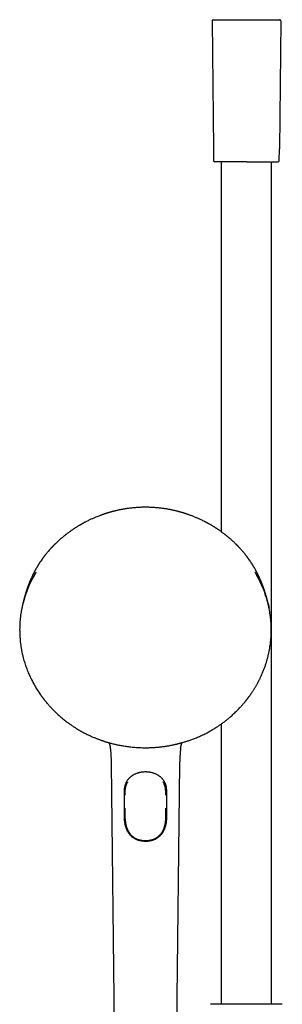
# Model space of a CAD drawing. Header units: millimetres. Extents: x 8 to 923, y 12 to 2573.
# Tile 19 of 20: x 392 to 507, y 2144 to 2573. Entities that reach past the tile are written whole.
import ezdxf

# ---------------------------------------------------------------- set-up
doc = ezdxf.new("R2010")
doc.units = ezdxf.units.MM

msp = doc.modelspace()

# ---------------------------------------------------------------- linework, layer by layer
at = {"color": 7, "linetype": 'Continuous', "lineweight": 30}
for p, q in [((476.01, 2572.61), (476.59, 2516.83)), ((505.99, 2572.61), (505.41, 2516.83)), ((476.59, 2516.83), (476.64, 2511.63)), ((505.36, 2511.63), (505.41, 2516.83)), ((480, 2511.13), (480, 2349.83)), ((502, 2143.78), (502, 2511.13)), ((412.7, 2266.77), (412.7, 2266.76)), ((416.16, 2264.38), (416.16, 2264.38)), ((477.67, 2264.38), (477.67, 2264.38)), ((480, 2265.94), (480, 2143.78)), ((481.13, 2266.76), (481.13, 2266.77)), ((431.91, 2248.43), (433.41, 2123.01)), ((460.42, 2123.01), (461.91, 2248.43)), ((456.02, 2237.82), (456.02, 2237.79)), ((438.05, 2234.95), (438.05, 2235.73)), ((455.78, 2234.95), (455.78, 2235.73)), ((446.9, 2215.13), (446.92, 2215.13)), ((446.91, 2215.13), (446.92, 2215.13)), ((475.99, 2143.78), (475.32, 2143.73)), ((506.01, 2143.78), (475.99, 2143.78)), ((506.68, 2143.73), (506.01, 2143.78))]:
    msp.add_line(p, q, dxfattribs=at)
for centre, start, end in [((476.51, 2572.62), 90, 180.6), ((505.49, 2572.62), 359.4, 90), ((477.14, 2511.63), 180.6, 270), ((504.86, 2511.63), 270, 359.4)]:
    msp.add_arc(centre, 0.5, start, end, dxfattribs=at)
for points, knots in [([(476.51, 2573.12), (476.51, 2573.12), (476.51, 2573.12), (476.52, 2573.12), (476.54, 2573.12), (476.58, 2573.12), (476.62, 2573.12), (476.66, 2573.12), (476.71, 2573.12), (476.76, 2573.12), (476.82, 2573.12), (476.88, 2573.12), (476.94, 2573.12), (477.01, 2573.12), (477.09, 2573.12), (477.2, 2573.12), (477.32, 2573.12), (477.46, 2573.12), (477.61, 2573.12), (477.76, 2573.12), (477.93, 2573.12), (478.11, 2573.12), (478.31, 2573.12), (478.51, 2573.12), (478.72, 2573.12), (478.94, 2573.12), (479.16, 2573.12), (479.42, 2573.12), (479.71, 2573.12), (480.02, 2573.12), (480.36, 2573.12), (480.71, 2573.12), (481.08, 2573.12), (481.5, 2573.12), (481.96, 2573.12), (482.48, 2573.12), (483.03, 2573.12), (483.59, 2573.12), (484.18, 2573.12), (484.79, 2573.12), (485.43, 2573.12), (486.08, 2573.12), (486.75, 2573.12), (487.43, 2573.12), (488.13, 2573.12), (488.84, 2573.12), (489.56, 2573.12), (490.28, 2573.12), (491, 2573.12), (491.72, 2573.12), (492.44, 2573.12), (493.16, 2573.12), (493.87, 2573.12), (494.57, 2573.12), (495.25, 2573.12), (495.92, 2573.12), (496.57, 2573.12), (497.21, 2573.12), (497.78, 2573.12), (498.31, 2573.12), (498.79, 2573.12), (499.25, 2573.12), (499.69, 2573.12), (500.12, 2573.12), (500.51, 2573.12), (500.86, 2573.12), (501.18, 2573.12), (501.49, 2573.12), (501.79, 2573.12), (502.07, 2573.12), (502.34, 2573.12), (502.6, 2573.12), (502.86, 2573.12), (503.1, 2573.12), (503.34, 2573.12), (503.57, 2573.12), (503.78, 2573.12), (503.98, 2573.12), (504.14, 2573.12), (504.28, 2573.12), (504.4, 2573.12), (504.52, 2573.12), (504.63, 2573.12), (504.73, 2573.12), (504.83, 2573.12), (504.93, 2573.12), (505.03, 2573.12), (505.12, 2573.12), (505.21, 2573.12), (505.28, 2573.12), (505.35, 2573.12), (505.41, 2573.12), (505.45, 2573.12), (505.49, 2573.12), (505.49, 2573.12), (505.49, 2573.12)], [0, 0, 0, 0, 0.0079153, 0.0158231, 0.0237284, 0.031636, 0.0395509, 0.0481402, 0.0541687, 0.0601936, 0.0662169, 0.0722409, 0.0782678, 0.0842996, 0.0903385, 0.0989957, 0.1076405, 0.1162792, 0.1249183, 0.1335641, 0.1422232, 0.1516569, 0.1605229, 0.1693789, 0.1782318, 0.1870886, 0.195956, 0.2048411, 0.2157035, 0.2265742, 0.237466, 0.2488521, 0.2602281, 0.2716086, 0.2858171, 0.3000539, 0.314576, 0.3293174, 0.3440487, 0.3592008, 0.3743924, 0.3897989, 0.4053289, 0.4208368, 0.4365689, 0.4523475, 0.4682381, 0.484134, 0.4999995, 0.5158536, 0.5317533, 0.547644, 0.5634188, 0.5791623, 0.5946589, 0.6101927, 0.6255993, 0.6407873, 0.6559504, 0.6682166, 0.6804965, 0.6928084, 0.7046866, 0.7165424, 0.7283924, 0.7381383, 0.747887, 0.7576477, 0.7672011, 0.7765236, 0.7858408, 0.7951608, 0.8048463, 0.814514, 0.8241729, 0.8338317, 0.8434996, 0.8531855, 0.8621051, 0.8689003, 0.87569, 0.8824772, 0.8892651, 0.8960567, 0.9028552, 0.9096636, 0.9186209, 0.9275679, 0.9365116, 0.9454592, 0.9544176, 0.9627106, 0.9751378, 0.9875612, 1, 1, 1, 1]), ([(491, 2511.13), (490.81, 2511.13), (490.43, 2511.13), (489.87, 2511.13), (489.3, 2511.13), (488.73, 2511.13), (488.2, 2511.13), (487.7, 2511.13), (487.24, 2511.13), (486.79, 2511.13), (486.34, 2511.13), (485.87, 2511.13), (485.38, 2511.13), (484.87, 2511.13), (484.38, 2511.13), (483.89, 2511.13), (483.37, 2511.13), (482.83, 2511.13), (482.26, 2511.13), (481.72, 2511.13), (481.2, 2511.13), (480.71, 2511.13), (480.24, 2511.13), (479.8, 2511.13), (479.43, 2511.13), (479.1, 2511.13), (478.82, 2511.13), (478.57, 2511.13), (478.33, 2511.13), (478.1, 2511.13), (477.88, 2511.13), (477.68, 2511.13), (477.51, 2511.13), (477.37, 2511.13), (477.27, 2511.13), (477.2, 2511.13), (477.15, 2511.13), (477.15, 2511.13), (477.14, 2511.13)], [0, 0, 0, 0, 0.026121, 0.052191, 0.078252, 0.10435, 0.131336, 0.153068, 0.174774, 0.196478, 0.218206, 0.239985, 0.265748, 0.291451, 0.317138, 0.342849, 0.368627, 0.401506, 0.434303, 0.467107, 0.500004, 0.532883, 0.56568, 0.598483, 0.63138, 0.657143, 0.682847, 0.708533, 0.734244, 0.760023, 0.790922, 0.821755, 0.852593, 0.88351, 0.912654, 0.941743, 0.970838, 1, 1, 1, 1]), ([(491, 2511.13), (491.21, 2511.13), (491.63, 2511.13), (492.27, 2511.13), (492.9, 2511.13), (493.53, 2511.13), (494.18, 2511.13), (494.83, 2511.13), (495.47, 2511.13), (496.07, 2511.13), (496.62, 2511.13), (497.13, 2511.13), (497.62, 2511.13), (498.11, 2511.13), (498.63, 2511.13), (499.17, 2511.13), (499.74, 2511.13), (500.28, 2511.13), (500.8, 2511.13), (501.29, 2511.13), (501.76, 2511.13), (502.2, 2511.13), (502.6, 2511.13), (502.97, 2511.13), (503.31, 2511.13), (503.61, 2511.13), (503.89, 2511.13), (504.12, 2511.13), (504.32, 2511.13), (504.49, 2511.13), (504.63, 2511.13), (504.73, 2511.13), (504.8, 2511.13), (504.85, 2511.13), (504.85, 2511.13), (504.86, 2511.13)], [0, 0, 0, 0, 0.029158, 0.058252, 0.087342, 0.116491, 0.147409, 0.178248, 0.209081, 0.23998, 0.265759, 0.291471, 0.317157, 0.342861, 0.368624, 0.401522, 0.434326, 0.467123, 0.500002, 0.5329, 0.565704, 0.598502, 0.631381, 0.663591, 0.695712, 0.727828, 0.76002, 0.790938, 0.821776, 0.852609, 0.883509, 0.912671, 0.941767, 0.970856, 1, 1, 1, 1]), ([(446.91, 2360.48), (446.57, 2360.48), (445.88, 2360.48), (444.88, 2360.45), (443.91, 2360.41), (442.98, 2360.35), (442.09, 2360.28), (441.23, 2360.2), (440.38, 2360.11), (439.54, 2360), (438.72, 2359.89), (437.94, 2359.77), (437.21, 2359.64), (436.5, 2359.51), (435.82, 2359.38), (435.17, 2359.25), (434.57, 2359.12), (434.01, 2358.99), (433.5, 2358.86), (433.03, 2358.75), (432.62, 2358.64), (432.25, 2358.54), (431.92, 2358.46), (431.63, 2358.37), (431.38, 2358.3), (431.18, 2358.24), (431.01, 2358.2), (430.87, 2358.15), (430.75, 2358.12), (430.66, 2358.09), (430.58, 2358.07), (430.51, 2358.05), (430.43, 2358.02), (430.32, 2357.99), (430.17, 2357.94), (429.98, 2357.88), (429.74, 2357.81), (429.47, 2357.72), (429.17, 2357.62), (428.85, 2357.51), (428.52, 2357.4), (428.19, 2357.29), (427.86, 2357.17), (427.54, 2357.06), (427.22, 2356.94), (426.74, 2356.76), (426.1, 2356.51), (425.34, 2356.21), (424.66, 2355.92), (424.03, 2355.65), (423.42, 2355.37), (422.81, 2355.09), (422.17, 2354.79), (421.5, 2354.46), (420.97, 2354.19), (420.59, 2353.99), (420.38, 2353.88), (420.19, 2353.78), (420.03, 2353.69), (419.91, 2353.63), (419.82, 2353.58), (419.75, 2353.54), (419.67, 2353.5), (419.57, 2353.45), (419.41, 2353.36), (419.2, 2353.24), (418.95, 2353.1), (418.7, 2352.95), (418.45, 2352.81), (418.2, 2352.67), (417.86, 2352.46), (417.4, 2352.19), (416.96, 2351.92), (416.61, 2351.7), (416.38, 2351.56), (416.18, 2351.43), (416.02, 2351.33), (415.91, 2351.25), (415.83, 2351.2), (415.76, 2351.15), (415.68, 2351.1), (415.58, 2351.04), (415.46, 2350.96), (415.32, 2350.86), (415.16, 2350.75), (414.9, 2350.58), (414.57, 2350.35), (414.17, 2350.07), (413.77, 2349.79), (413.38, 2349.5), (412.98, 2349.21), (412.58, 2348.91), (412.32, 2348.71), (412.18, 2348.6)], [0, 0, 0, 0, 0.027821, 0.054653, 0.080511, 0.105409, 0.129358, 0.15237, 0.174454, 0.197686, 0.219818, 0.24086, 0.26082, 0.279708, 0.298577, 0.316254, 0.332748, 0.348065, 0.362211, 0.37519, 0.386364, 0.396508, 0.405626, 0.413721, 0.420794, 0.426237, 0.430873, 0.434721, 0.437982, 0.440708, 0.442899, 0.444555, 0.446374, 0.449428, 0.453661, 0.459071, 0.465657, 0.473417, 0.482349, 0.490937, 0.500343, 0.509854, 0.519204, 0.528393, 0.537422, 0.54629, 0.569853, 0.592213, 0.611459, 0.629723, 0.647138, 0.664884, 0.684134, 0.704057, 0.724649, 0.731718, 0.738392, 0.744124, 0.748912, 0.752759, 0.755121, 0.756926, 0.759137, 0.762261, 0.766296, 0.773841, 0.781719, 0.789514, 0.797228, 0.804861, 0.812421, 0.82923, 0.847214, 0.8546, 0.862125, 0.86877, 0.874097, 0.877411, 0.879884, 0.881689, 0.884054, 0.887218, 0.891103, 0.895758, 0.901181, 0.907033, 0.920499, 0.933813, 0.946974, 0.959989, 0.973073, 0.986386, 1, 1, 1, 1]), ([(481.64, 2348.6), (481.5, 2348.71), (481.22, 2348.93), (480.8, 2349.25), (480.38, 2349.55), (479.97, 2349.85), (479.54, 2350.15), (479.18, 2350.41), (478.88, 2350.61), (478.66, 2350.76), (478.45, 2350.9), (478.28, 2351.01), (478.16, 2351.09), (478.07, 2351.15), (478, 2351.2), (477.93, 2351.25), (477.82, 2351.31), (477.69, 2351.4), (477.53, 2351.5), (477.34, 2351.62), (477.14, 2351.75), (476.95, 2351.87), (476.75, 2351.99), (476.48, 2352.16), (476.14, 2352.37), (475.58, 2352.7), (475.1, 2352.97), (474.71, 2353.19), (474.54, 2353.29), (474.39, 2353.37), (474.26, 2353.44), (474.16, 2353.5), (474.09, 2353.54), (474.03, 2353.57), (473.96, 2353.6), (473.88, 2353.65), (473.79, 2353.7), (473.66, 2353.77), (473.49, 2353.86), (473.28, 2353.97), (473.06, 2354.08), (472.64, 2354.3), (472.04, 2354.6), (471.33, 2354.94), (470.72, 2355.23), (470.19, 2355.47), (469.65, 2355.71), (469.1, 2355.95), (468.51, 2356.2), (467.88, 2356.45), (467.23, 2356.7), (466.54, 2356.96), (465.96, 2357.17), (465.5, 2357.34), (465.17, 2357.45), (464.85, 2357.56), (464.56, 2357.65), (464.29, 2357.74), (464.06, 2357.81), (463.85, 2357.88), (463.67, 2357.94), (463.51, 2357.99), (463.4, 2358.02), (463.32, 2358.05), (463.25, 2358.07), (463.16, 2358.09), (463.04, 2358.13), (462.88, 2358.18), (462.68, 2358.23), (462.45, 2358.3), (462.18, 2358.38), (461.86, 2358.47), (461.51, 2358.56), (461.11, 2358.67), (460.67, 2358.78), (460.2, 2358.9), (459.69, 2359.02), (459.16, 2359.14), (458.58, 2359.26), (457.97, 2359.39), (457.34, 2359.51), (456.69, 2359.63), (456.02, 2359.74), (455.32, 2359.85), (454.59, 2359.96), (453.82, 2360.06), (453.01, 2360.15), (452.2, 2360.24), (451.37, 2360.31), (450.54, 2360.37), (449.68, 2360.42), (448.78, 2360.45), (447.86, 2360.48), (447.23, 2360.48), (446.91, 2360.48)], [0, 0, 0, 0, 0.014398, 0.028462, 0.04228, 0.05608, 0.07005, 0.084192, 0.091728, 0.099301, 0.106098, 0.111604, 0.115817, 0.118219, 0.120021, 0.122455, 0.125731, 0.129848, 0.135137, 0.141337, 0.147698, 0.153929, 0.16003, 0.166, 0.179558, 0.192418, 0.218289, 0.223479, 0.228704, 0.233576, 0.237572, 0.240487, 0.242649, 0.244247, 0.246202, 0.248637, 0.251553, 0.254949, 0.260404, 0.266769, 0.273713, 0.280599, 0.3046, 0.327668, 0.343573, 0.358999, 0.3745, 0.390761, 0.407786, 0.425803, 0.444609, 0.464207, 0.4846, 0.494016, 0.503584, 0.512679, 0.520915, 0.528291, 0.534806, 0.540457, 0.545959, 0.550283, 0.553429, 0.555397, 0.557127, 0.559443, 0.562926, 0.567228, 0.572601, 0.579205, 0.58674, 0.595423, 0.605259, 0.616249, 0.628398, 0.64171, 0.655331, 0.669995, 0.685705, 0.702469, 0.720291, 0.737418, 0.75543, 0.774335, 0.794139, 0.814849, 0.836473, 0.859019, 0.880506, 0.902784, 0.925862, 0.949751, 0.974459, 1, 1, 1, 1]), ([(412.18, 2348.61), (412.17, 2348.6), (412.15, 2348.58), (412.11, 2348.55), (412.08, 2348.53), (412.06, 2348.51), (412.05, 2348.5), (412.03, 2348.48), (412, 2348.46), (411.97, 2348.43), (411.89, 2348.38), (411.78, 2348.29), (411.62, 2348.16), (411.42, 2348), (411.18, 2347.81), (410.92, 2347.59), (410.62, 2347.35), (410.32, 2347.09), (410.02, 2346.83), (409.73, 2346.58), (409.44, 2346.33), (409.16, 2346.09), (408.9, 2345.85), (408.62, 2345.59), (408.31, 2345.31), (408, 2345.01), (407.71, 2344.73), (407.47, 2344.5), (407.27, 2344.3), (407.1, 2344.13), (406.96, 2343.99), (406.84, 2343.87), (406.76, 2343.78), (406.7, 2343.72), (406.65, 2343.68), (406.6, 2343.62), (406.54, 2343.56), (406.45, 2343.47), (406.34, 2343.35), (406.2, 2343.21), (406.04, 2343.04), (405.85, 2342.84), (405.65, 2342.62), (405.31, 2342.25), (404.85, 2341.74), (404.29, 2341.09), (403.87, 2340.57), (403.56, 2340.19), (403.36, 2339.95), (403.18, 2339.73), (403.03, 2339.52), (402.9, 2339.36), (402.79, 2339.22), (402.7, 2339.1), (402.62, 2339), (402.54, 2338.89), (402.45, 2338.77), (402.34, 2338.63), (402.22, 2338.46), (402.08, 2338.27), (401.93, 2338.06), (401.6, 2337.6), (401.27, 2337.13), (400.94, 2336.63), (400.76, 2336.37), (400.59, 2336.1), (400.42, 2335.84), (400.27, 2335.6), (400.14, 2335.39), (400.03, 2335.21), (399.94, 2335.07), (399.87, 2334.96), (399.8, 2334.84), (399.71, 2334.7), (399.61, 2334.53), (399.5, 2334.34), (399.38, 2334.14), (399.25, 2333.91), (399.11, 2333.66), (398.94, 2333.37), (398.78, 2333.07), (398.61, 2332.76), (398.44, 2332.45), (398.3, 2332.18), (398.19, 2331.96), (398.11, 2331.82), (398.05, 2331.7), (398.01, 2331.62), (397.98, 2331.55), (397.94, 2331.47), (397.89, 2331.37), (397.82, 2331.23), (397.7, 2330.99), (397.53, 2330.64), (397.32, 2330.2), (397.13, 2329.79), (396.95, 2329.4), (396.79, 2329.03), (396.64, 2328.69), (396.51, 2328.38), (396.39, 2328.08), (396.27, 2327.8), (396.17, 2327.56), (396.09, 2327.35), (396.04, 2327.21), (396, 2327.12), (395.98, 2327.06), (395.96, 2327.01), (395.93, 2326.94), (395.89, 2326.85), (395.83, 2326.68), (395.74, 2326.45), (395.65, 2326.2), (395.56, 2325.95), (395.48, 2325.73), (395.4, 2325.51), (395.32, 2325.28), (395.24, 2325.07), (395.18, 2324.87), (395.12, 2324.7), (395.06, 2324.53), (395.01, 2324.38), (394.97, 2324.26), (394.94, 2324.18), (394.93, 2324.12), (394.91, 2324.07), (394.89, 2324.01), (394.86, 2323.91), (394.81, 2323.77), (394.75, 2323.58), (394.68, 2323.36), (394.61, 2323.12), (394.53, 2322.88), (394.46, 2322.64), (394.39, 2322.41), (394.32, 2322.16), (394.25, 2321.93), (394.19, 2321.71), (394.12, 2321.44), (394.04, 2321.14), (393.96, 2320.84), (393.9, 2320.62), (393.86, 2320.47), (393.82, 2320.31), (393.77, 2320.12), (393.72, 2319.93), (393.67, 2319.76), (393.64, 2319.61), (393.6, 2319.47), (393.56, 2319.3), (393.51, 2319.11), (393.47, 2318.91), (393.42, 2318.72), (393.38, 2318.55), (393.34, 2318.4), (393.31, 2318.26), (393.28, 2318.13), (393.25, 2317.99), (393.22, 2317.85), (393.19, 2317.71), (393.16, 2317.58), (393.13, 2317.44), (393.1, 2317.31), (393.07, 2317.17), (393.05, 2317.05), (393.02, 2316.94), (393, 2316.83), (392.97, 2316.7), (392.95, 2316.6), (392.94, 2316.55), (392.94, 2316.54)], [0, 0, 0, 0, 0.004101, 0.007127, 0.008263, 0.009177, 0.009914, 0.010243, 0.011123, 0.012129, 0.013977, 0.018095, 0.023553, 0.030165, 0.037926, 0.046835, 0.056887, 0.068077, 0.077664, 0.087883, 0.097908, 0.107495, 0.116645, 0.12536, 0.137619, 0.148907, 0.159228, 0.168586, 0.175265, 0.181354, 0.186853, 0.191503, 0.194201, 0.196323, 0.19787, 0.199497, 0.201896, 0.205064, 0.209002, 0.214221, 0.220368, 0.22744, 0.235371, 0.243403, 0.266594, 0.288724, 0.309804, 0.318501, 0.32669, 0.334089, 0.340702, 0.346529, 0.350559, 0.354205, 0.357685, 0.361021, 0.364801, 0.369343, 0.374644, 0.380703, 0.387519, 0.394973, 0.424345, 0.432625, 0.440878, 0.449103, 0.4573, 0.464868, 0.471327, 0.476681, 0.480928, 0.483841, 0.487197, 0.491617, 0.496942, 0.502584, 0.508487, 0.51465, 0.522931, 0.531493, 0.540286, 0.54931, 0.558567, 0.56785, 0.573054, 0.577309, 0.580616, 0.582974, 0.584424, 0.586648, 0.589654, 0.593442, 0.598013, 0.611024, 0.62339, 0.635049, 0.646, 0.656242, 0.665772, 0.67459, 0.682686, 0.690695, 0.697503, 0.703106, 0.707502, 0.709323, 0.710811, 0.711967, 0.713549, 0.716249, 0.72007, 0.727453, 0.734561, 0.741195, 0.747356, 0.753151, 0.759311, 0.765976, 0.770471, 0.775172, 0.780027, 0.784231, 0.787504, 0.789419, 0.790777, 0.792157, 0.793826, 0.795783, 0.799998, 0.80514, 0.8112, 0.817784, 0.824727, 0.830789, 0.837105, 0.843678, 0.850385, 0.856362, 0.861459, 0.872062, 0.881887, 0.886343, 0.891085, 0.896178, 0.901707, 0.907446, 0.911965, 0.915884, 0.91995, 0.924804, 0.930246, 0.935914, 0.941178, 0.946022, 0.950427, 0.95391, 0.957205, 0.961066, 0.965245, 0.968986, 0.972404, 0.975787, 0.979892, 0.983479, 0.986638, 0.989368, 0.992341, 0.995778, 0.999434, 1, 1, 1, 1]), ([(500.89, 2316.54), (500.88, 2316.58), (500.86, 2316.66), (500.84, 2316.78), (500.81, 2316.89), (500.79, 2316.99), (500.77, 2317.09), (500.74, 2317.22), (500.71, 2317.37), (500.68, 2317.53), (500.64, 2317.68), (500.6, 2317.86), (500.56, 2318.05), (500.51, 2318.27), (500.46, 2318.49), (500.4, 2318.73), (500.35, 2318.97), (500.29, 2319.19), (500.25, 2319.37), (500.21, 2319.52), (500.18, 2319.65), (500.15, 2319.77), (500.11, 2319.9), (500.07, 2320.07), (500.02, 2320.26), (499.97, 2320.45), (499.93, 2320.61), (499.89, 2320.78), (499.84, 2320.94), (499.8, 2321.1), (499.75, 2321.28), (499.7, 2321.46), (499.65, 2321.66), (499.58, 2321.89), (499.5, 2322.18), (499.4, 2322.5), (499.3, 2322.85), (499.2, 2323.17), (499.12, 2323.43), (499.06, 2323.64), (499.01, 2323.79), (498.97, 2323.92), (498.93, 2324.03), (498.9, 2324.12), (498.87, 2324.2), (498.84, 2324.3), (498.8, 2324.42), (498.75, 2324.57), (498.7, 2324.73), (498.64, 2324.89), (498.58, 2325.07), (498.5, 2325.29), (498.42, 2325.53), (498.33, 2325.77), (498.25, 2326.01), (498.15, 2326.27), (498.06, 2326.52), (497.98, 2326.72), (497.92, 2326.86), (497.89, 2326.96), (497.86, 2327.03), (497.84, 2327.09), (497.81, 2327.15), (497.77, 2327.25), (497.72, 2327.39), (497.64, 2327.58), (497.55, 2327.8), (497.45, 2328.06), (497.33, 2328.34), (497.2, 2328.66), (497.05, 2329), (496.87, 2329.39), (496.67, 2329.85), (496.48, 2330.25), (496.34, 2330.54), (496.26, 2330.72), (496.17, 2330.89), (496.09, 2331.07), (496.01, 2331.23), (495.94, 2331.36), (495.89, 2331.47), (495.85, 2331.55), (495.82, 2331.61), (495.79, 2331.66), (495.75, 2331.74), (495.7, 2331.84), (495.63, 2331.98), (495.55, 2332.14), (495.45, 2332.33), (495.34, 2332.52), (495.24, 2332.72), (495.13, 2332.91), (494.99, 2333.18), (494.8, 2333.52), (494.6, 2333.86), (494.46, 2334.11), (494.36, 2334.29), (494.26, 2334.45), (494.17, 2334.61), (494.08, 2334.75), (494.01, 2334.86), (493.95, 2334.96), (493.9, 2335.05), (493.83, 2335.16), (493.75, 2335.3), (493.64, 2335.47), (493.51, 2335.68), (493.36, 2335.9), (493.21, 2336.14), (492.95, 2336.55), (492.57, 2337.11), (492.18, 2337.66), (491.91, 2338.04), (491.76, 2338.25), (491.63, 2338.43), (491.51, 2338.59), (491.4, 2338.73), (491.31, 2338.86), (491.23, 2338.97), (491.14, 2339.08), (491.06, 2339.19), (490.96, 2339.31), (490.85, 2339.46), (490.72, 2339.63), (490.56, 2339.83), (490.38, 2340.05), (490.1, 2340.4), (489.71, 2340.88), (489.18, 2341.49), (488.75, 2341.99), (488.41, 2342.36), (488.18, 2342.61), (487.96, 2342.85), (487.76, 2343.06), (487.6, 2343.24), (487.47, 2343.37), (487.37, 2343.48), (487.29, 2343.56), (487.23, 2343.62), (487.18, 2343.67), (487.13, 2343.72), (487.07, 2343.78), (486.99, 2343.86), (486.89, 2343.97), (486.74, 2344.12), (486.53, 2344.33), (486.25, 2344.6), (485.94, 2344.9), (485.61, 2345.21), (485.27, 2345.53), (484.92, 2345.86), (484.54, 2346.2), (484.18, 2346.52), (483.86, 2346.79), (483.6, 2347.01), (483.36, 2347.22), (483.13, 2347.41), (482.9, 2347.6), (482.65, 2347.8), (482.42, 2347.99), (482.21, 2348.16), (482.06, 2348.27), (481.96, 2348.36), (481.88, 2348.42), (481.83, 2348.46), (481.79, 2348.48), (481.78, 2348.5), (481.76, 2348.51), (481.74, 2348.53), (481.71, 2348.55), (481.68, 2348.58), (481.65, 2348.6), (481.64, 2348.61)], [0, 0, 0, 0, 0.00327, 0.006518, 0.009387, 0.011894, 0.014491, 0.017489, 0.022491, 0.026541, 0.030311, 0.034422, 0.04101, 0.046487, 0.052278, 0.058944, 0.066434, 0.072127, 0.077327, 0.081901, 0.085583, 0.088525, 0.092076, 0.096482, 0.102604, 0.108192, 0.113356, 0.118182, 0.122632, 0.127249, 0.132033, 0.136983, 0.142298, 0.148611, 0.155865, 0.165658, 0.174875, 0.183525, 0.191606, 0.196395, 0.200536, 0.204034, 0.206891, 0.20911, 0.211245, 0.213776, 0.217096, 0.2212, 0.225668, 0.229963, 0.234084, 0.241121, 0.247594, 0.253746, 0.260367, 0.26752, 0.275202, 0.280401, 0.284396, 0.287058, 0.288476, 0.289887, 0.291693, 0.293894, 0.298124, 0.303315, 0.309466, 0.316574, 0.324587, 0.33333, 0.342786, 0.352953, 0.36671, 0.38158, 0.386483, 0.391496, 0.396618, 0.401804, 0.406411, 0.410235, 0.413276, 0.415536, 0.417017, 0.418371, 0.420711, 0.423694, 0.427319, 0.432219, 0.437899, 0.443696, 0.449404, 0.455023, 0.460554, 0.473241, 0.485389, 0.490718, 0.495852, 0.500793, 0.505539, 0.509906, 0.513437, 0.516205, 0.518621, 0.521636, 0.526058, 0.531387, 0.537622, 0.544745, 0.55217, 0.559616, 0.58209, 0.604773, 0.611894, 0.618463, 0.624346, 0.629542, 0.634049, 0.638076, 0.641477, 0.644952, 0.648589, 0.652546, 0.656997, 0.662876, 0.669443, 0.6767, 0.684615, 0.704393, 0.725121, 0.746807, 0.755467, 0.764274, 0.772968, 0.78063, 0.787176, 0.791526, 0.795187, 0.798157, 0.800437, 0.802026, 0.803431, 0.805743, 0.808772, 0.812519, 0.816872, 0.825621, 0.835611, 0.846848, 0.859336, 0.870919, 0.883412, 0.896819, 0.911145, 0.920495, 0.929374, 0.937674, 0.945392, 0.952526, 0.961652, 0.969593, 0.976345, 0.981904, 0.984496, 0.986712, 0.989436, 0.989757, 0.990087, 0.990824, 0.991737, 0.992874, 0.995899, 1, 1, 1, 1]), ([(399.08, 2332.12), (398.92, 2331.86), (398.59, 2331.31), (398.11, 2330.47), (397.65, 2329.62), (397.34, 2329.03), (397.17, 2328.7), (397.12, 2328.59), (397.07, 2328.49), (397.02, 2328.39), (396.97, 2328.28), (396.83, 2328), (396.6, 2327.54), (396.3, 2326.87), (395.99, 2326.17), (395.68, 2325.45), (395.37, 2324.69), (395.07, 2323.91), (394.77, 2323.1), (394.48, 2322.26), (394.19, 2321.39), (393.92, 2320.49), (393.65, 2319.56), (393.4, 2318.59), (393.17, 2317.63), (393.02, 2316.95), (392.95, 2316.59), (392.94, 2316.54)], [0, 0, 0, 0, 0.05388, 0.11315, 0.172452, 0.224665, 0.231505, 0.238345, 0.245185, 0.252026, 0.258867, 0.265708, 0.307408, 0.350857, 0.396056, 0.443004, 0.491702, 0.541234, 0.592453, 0.64536, 0.699955, 0.756237, 0.814206, 0.873863, 0.935208, 0.990587, 1, 1, 1, 1]), ([(494.63, 2332.31), (494.75, 2332.12), (495.08, 2331.58), (495.45, 2330.94), (495.76, 2330.38), (495.93, 2330.07), (496.1, 2329.76), (496.26, 2329.45), (496.43, 2329.14), (496.59, 2328.83), (496.74, 2328.52), (497, 2327.99), (497.36, 2327.25), (497.8, 2326.26), (498.23, 2325.26), (498.65, 2324.22), (499.04, 2323.15), (499.42, 2322.06), (499.78, 2320.93), (500.12, 2319.76), (500.44, 2318.55), (500.69, 2317.47), (500.83, 2316.8), (500.89, 2316.54)], [0, 0, 0, 0, 0.039661, 0.109612, 0.13018, 0.150728, 0.171256, 0.191765, 0.212253, 0.232722, 0.253172, 0.273601, 0.335325, 0.398303, 0.462536, 0.528023, 0.594764, 0.662759, 0.732007, 0.804406, 0.878126, 0.953167, 1, 1, 1, 1]), ([(398.61, 2331.34), (398.6, 2331.33), (398.55, 2331.24), (398.42, 2331.01), (398.2, 2330.63), (397.93, 2330.13), (397.63, 2329.57), (397.31, 2328.96), (397, 2328.34), (396.7, 2327.72), (396.41, 2327.1), (396.12, 2326.48), (395.85, 2325.85), (395.59, 2325.22), (395.27, 2324.44), (394.92, 2323.51), (394.54, 2322.44), (394.19, 2321.38), (393.88, 2320.34), (393.59, 2319.31), (393.3, 2318.17), (393.01, 2316.9), (392.74, 2315.5), (392.5, 2314.1), (392.31, 2312.69), (392.16, 2311.28), (392.06, 2309.89), (392, 2308.53), (391.97, 2307.19), (391.98, 2305.85), (392.04, 2304.51), (392.13, 2303.15), (392.26, 2301.76), (392.43, 2300.35), (392.65, 2298.95), (392.91, 2297.55), (393.21, 2296.16), (393.53, 2294.87), (393.86, 2293.69), (394.18, 2292.62), (394.53, 2291.55), (394.9, 2290.49), (395.3, 2289.42), (395.72, 2288.39), (396.14, 2287.41), (396.57, 2286.47), (397.02, 2285.53), (397.51, 2284.58), (398.02, 2283.62), (398.55, 2282.68), (399.09, 2281.76), (399.66, 2280.83), (400.27, 2279.91), (400.75, 2279.2), (401.07, 2278.74), (401.24, 2278.51), (401.4, 2278.29), (401.55, 2278.08), (401.68, 2277.9), (401.79, 2277.75), (401.88, 2277.64), (401.94, 2277.55), (401.99, 2277.49), (402.03, 2277.44), (402.05, 2277.41), (402.08, 2277.37), (402.12, 2277.32), (402.18, 2277.23), (402.27, 2277.12), (402.38, 2276.98), (402.51, 2276.81), (402.66, 2276.62), (402.83, 2276.4), (403.03, 2276.15), (403.25, 2275.88), (403.5, 2275.58), (403.77, 2275.25), (404.07, 2274.9), (404.39, 2274.53), (404.74, 2274.13), (405.12, 2273.71), (405.38, 2273.43), (405.52, 2273.28)], [0, 0, 0, 0, 0.000612, 0.004661, 0.012847, 0.021343, 0.03186, 0.042816, 0.054211, 0.064755, 0.075649, 0.08671, 0.097639, 0.108432, 0.11909, 0.137785, 0.156049, 0.17388, 0.19128, 0.208254, 0.22508, 0.247921, 0.270762, 0.293603, 0.316444, 0.339285, 0.362126, 0.383661, 0.405196, 0.426732, 0.448267, 0.469802, 0.492642, 0.515482, 0.538321, 0.561161, 0.584, 0.606839, 0.624784, 0.642729, 0.660674, 0.678622, 0.696803, 0.715361, 0.731475, 0.747861, 0.764521, 0.781455, 0.798661, 0.815934, 0.832848, 0.84939, 0.867475, 0.885093, 0.88963, 0.894136, 0.898587, 0.902626, 0.906127, 0.909089, 0.911189, 0.912897, 0.914214, 0.91514, 0.91554, 0.91611, 0.917229, 0.918899, 0.921118, 0.923887, 0.927206, 0.931075, 0.935494, 0.940462, 0.945981, 0.952049, 0.958666, 0.965834, 0.973551, 0.981818, 0.990634, 1, 1, 1, 1]), ([(488.31, 2273.28), (488.44, 2273.43), (488.71, 2273.72), (489.1, 2274.15), (489.47, 2274.57), (489.81, 2274.97), (490.11, 2275.32), (490.38, 2275.65), (490.62, 2275.94), (490.84, 2276.2), (491.03, 2276.44), (491.19, 2276.65), (491.33, 2276.83), (491.45, 2276.98), (491.54, 2277.09), (491.6, 2277.18), (491.65, 2277.25), (491.69, 2277.3), (491.72, 2277.34), (491.75, 2277.37), (491.77, 2277.4), (491.81, 2277.45), (491.85, 2277.5), (491.89, 2277.56), (491.96, 2277.66), (492.06, 2277.79), (492.19, 2277.96), (492.34, 2278.17), (492.53, 2278.43), (492.76, 2278.75), (493, 2279.09), (493.27, 2279.48), (493.55, 2279.9), (493.84, 2280.34), (494.13, 2280.79), (494.41, 2281.23), (494.68, 2281.68), (494.95, 2282.12), (495.34, 2282.78), (495.83, 2283.66), (496.42, 2284.76), (496.96, 2285.84), (497.47, 2286.92), (497.99, 2288.1), (498.51, 2289.38), (499.03, 2290.77), (499.5, 2292.15), (499.93, 2293.54), (500.31, 2294.92), (500.64, 2296.29), (500.93, 2297.64), (501.18, 2298.97), (501.39, 2300.31), (501.56, 2301.65), (501.69, 2303.02), (501.79, 2304.42), (501.84, 2305.85), (501.85, 2307.28), (501.82, 2308.71), (501.75, 2310.14), (501.64, 2311.54), (501.49, 2312.91), (501.3, 2314.25), (501.07, 2315.58), (500.81, 2316.92), (500.52, 2318.17), (500.23, 2319.35), (499.92, 2320.44), (499.59, 2321.53), (499.22, 2322.62), (498.83, 2323.72), (498.4, 2324.83), (498, 2325.8), (497.64, 2326.61), (497.34, 2327.27), (497.03, 2327.94), (496.7, 2328.61), (496.35, 2329.28), (496.05, 2329.85), (495.8, 2330.31), (495.61, 2330.65), (495.43, 2330.96), (495.28, 2331.22), (495.19, 2331.37), (495.16, 2331.43)], [0, 0, 0, 0, 0.009301, 0.018644, 0.027356, 0.035437, 0.042886, 0.049332, 0.055216, 0.06054, 0.065302, 0.069502, 0.072963, 0.07592, 0.078374, 0.079884, 0.081111, 0.082285, 0.082978, 0.083459, 0.08413, 0.084997, 0.086058, 0.087274, 0.08857, 0.091543, 0.094862, 0.098527, 0.10398, 0.110055, 0.116752, 0.124071, 0.13218, 0.140607, 0.148972, 0.157275, 0.165516, 0.173695, 0.181813, 0.201834, 0.221468, 0.240715, 0.259597, 0.278301, 0.302061, 0.325602, 0.348924, 0.372027, 0.395013, 0.417998, 0.43967, 0.461342, 0.483015, 0.504687, 0.52636, 0.549346, 0.572333, 0.59532, 0.618306, 0.641293, 0.66428, 0.685954, 0.707627, 0.729302, 0.751088, 0.773069, 0.791055, 0.809168, 0.82741, 0.845781, 0.864365, 0.883319, 0.902645, 0.91409, 0.925662, 0.937361, 0.949186, 0.961139, 0.97309, 0.979774, 0.985982, 0.991716, 0.996973, 1, 1, 1, 1]), ([(405.52, 2273.28), (405.79, 2273), (406.32, 2272.43), (407.14, 2271.6), (407.97, 2270.79), (408.8, 2270.02), (409.61, 2269.29), (410.41, 2268.6), (411.2, 2267.95), (411.95, 2267.33), (412.46, 2266.95), (412.7, 2266.76)], [0, 0, 0, 0, 0.119938, 0.2427, 0.362284, 0.478695, 0.591936, 0.700071, 0.805152, 0.90718, 1, 1, 1, 1]), ([(481.13, 2266.76), (481.44, 2267), (482.06, 2267.48), (482.97, 2268.23), (483.86, 2268.98), (484.71, 2269.73), (485.51, 2270.47), (486.27, 2271.2), (487, 2271.91), (487.67, 2272.6), (488.1, 2273.06), (488.3, 2273.28)], [0, 0, 0, 0, 0.119818, 0.242601, 0.362199, 0.478615, 0.591852, 0.699977, 0.805042, 0.90705, 1, 1, 1, 1]), ([(412.7, 2266.76), (413.07, 2266.49), (413.82, 2265.93), (414.97, 2265.14), (415.76, 2264.63), (416.16, 2264.38)], [0, 0, 0, 0, 0.331189, 0.668514, 1, 1, 1, 1]), ([(416.16, 2264.38), (416.38, 2264.24), (416.87, 2263.93), (417.64, 2263.48), (418.44, 2263.02), (419.22, 2262.59), (419.98, 2262.18), (420.72, 2261.8), (421.45, 2261.44), (422.19, 2261.09), (422.92, 2260.75), (423.62, 2260.44), (424.29, 2260.16), (424.92, 2259.9), (425.53, 2259.66), (426.1, 2259.44), (426.63, 2259.24), (427.13, 2259.05), (427.57, 2258.9), (427.95, 2258.77), (428.27, 2258.66), (428.59, 2258.56), (428.91, 2258.45), (429.31, 2258.32), (429.78, 2258.18), (430.33, 2258.01), (430.93, 2257.84), (431.57, 2257.66), (432.26, 2257.48), (432.97, 2257.3), (433.72, 2257.12), (434.49, 2256.95), (435.31, 2256.78), (436.16, 2256.62), (437.06, 2256.46), (438, 2256.3), (438.98, 2256.16), (440.01, 2256.03), (441.07, 2255.91), (442.17, 2255.82), (443.31, 2255.73), (444.47, 2255.67), (445.68, 2255.63), (446.5, 2255.63), (446.91, 2255.63)], [0, 0, 0, 0, 0.024784, 0.054576, 0.083372, 0.111171, 0.137974, 0.163781, 0.188592, 0.214734, 0.23967, 0.263402, 0.285928, 0.307249, 0.327365, 0.346276, 0.363981, 0.380482, 0.395778, 0.406951, 0.41738, 0.427308, 0.437848, 0.449137, 0.465562, 0.483351, 0.502503, 0.52302, 0.544901, 0.568146, 0.591312, 0.615691, 0.641282, 0.668085, 0.696101, 0.72533, 0.755772, 0.787426, 0.820293, 0.854373, 0.889024, 0.924846, 0.961838, 1, 1, 1, 1]), ([(446.91, 2255.63), (447.25, 2255.63), (447.91, 2255.63), (448.88, 2255.66), (449.82, 2255.7), (450.72, 2255.75), (451.59, 2255.81), (452.43, 2255.89), (453.26, 2255.97), (454.08, 2256.06), (454.89, 2256.17), (455.65, 2256.28), (456.38, 2256.39), (457.06, 2256.51), (457.71, 2256.63), (458.31, 2256.74), (458.88, 2256.86), (459.4, 2256.97), (459.86, 2257.07), (460.25, 2257.16), (460.58, 2257.24), (460.9, 2257.32), (461.24, 2257.4), (461.64, 2257.5), (462.12, 2257.63), (462.67, 2257.78), (463.27, 2257.95), (463.91, 2258.14), (464.59, 2258.34), (465.29, 2258.57), (466.01, 2258.81), (466.76, 2259.08), (467.53, 2259.36), (468.34, 2259.67), (469.18, 2260.01), (470.05, 2260.38), (470.95, 2260.77), (471.87, 2261.2), (472.83, 2261.66), (473.8, 2262.15), (474.78, 2262.68), (475.79, 2263.24), (476.75, 2263.81), (477.38, 2264.2), (477.67, 2264.38)], [0, 0, 0, 0, 0.030784, 0.060573, 0.089366, 0.117162, 0.143963, 0.169767, 0.194576, 0.220715, 0.245649, 0.269379, 0.291903, 0.313223, 0.333337, 0.352247, 0.369952, 0.386452, 0.401747, 0.41292, 0.423349, 0.433277, 0.443816, 0.455104, 0.471529, 0.489318, 0.508471, 0.528988, 0.550869, 0.574114, 0.597281, 0.62166, 0.647253, 0.674058, 0.702076, 0.731307, 0.761751, 0.793407, 0.826277, 0.86036, 0.895016, 0.930841, 0.967837, 1, 1, 1, 1]), ([(477.67, 2264.38), (478.06, 2264.63), (478.85, 2265.14), (480, 2265.93), (480.75, 2266.49), (481.13, 2266.76)], [0, 0, 0, 0, 0.331482, 0.66881, 1, 1, 1, 1]), ([(431.01, 2257.82), (431.02, 2257.81), (431.03, 2257.76), (431.06, 2257.67), (431.1, 2257.56), (431.13, 2257.44), (431.17, 2257.31), (431.22, 2257.13), (431.28, 2256.91), (431.34, 2256.66), (431.39, 2256.43), (431.43, 2256.21), (431.47, 2256.02), (431.5, 2255.83), (431.52, 2255.66), (431.54, 2255.56), (431.54, 2255.52)], [0, 0, 0, 0, 0.0124695, 0.081534, 0.1344221, 0.1862065, 0.2374872, 0.2888725, 0.3890337, 0.4822968, 0.569101, 0.6506829, 0.7336799, 0.8207831, 0.9132927, 1, 1, 1, 1]), ([(431.54, 2255.51), (431.56, 2255.39), (431.61, 2255.06), (431.68, 2254.49), (431.74, 2253.79), (431.79, 2253.05), (431.83, 2252.3), (431.86, 2251.54), (431.88, 2250.78), (431.89, 2250.09), (431.9, 2249.66), (431.9, 2249.49)], [0, 0, 0, 0, 0.064765, 0.165766, 0.290497, 0.414236, 0.537724, 0.661664, 0.7867, 0.913382, 1, 1, 1, 1]), ([(462.28, 2255.5), (462.26, 2255.38), (462.21, 2255.02), (462.14, 2254.4), (462.07, 2253.65), (462.02, 2252.89), (461.99, 2252.12), (461.96, 2251.28), (461.94, 2250.4), (461.93, 2249.78), (461.93, 2249.49)], [0, 0, 0, 0, 0.062647, 0.187261, 0.31307, 0.43952, 0.566046, 0.692077, 0.855505, 1, 1, 1, 1]), ([(462.28, 2255.5), (462.28, 2255.52), (462.29, 2255.54), (462.29, 2255.6), (462.3, 2255.67), (462.32, 2255.75), (462.33, 2255.84), (462.35, 2255.97), (462.38, 2256.14), (462.42, 2256.33), (462.46, 2256.54), (462.51, 2256.74), (462.56, 2256.94), (462.6, 2257.11), (462.63, 2257.23), (462.66, 2257.35), (462.7, 2257.46), (462.73, 2257.56), (462.76, 2257.68), (462.79, 2257.76), (462.81, 2257.81), (462.81, 2257.82)], [0, 0, 0, 0, 0.036987, 0.081313, 0.123832, 0.165193, 0.206093, 0.247256, 0.318152, 0.38979, 0.460709, 0.531138, 0.601331, 0.668724, 0.70738, 0.745206, 0.803959, 0.863737, 0.924688, 0.986749, 1, 1, 1, 1]), ([(431.9, 2249.49), (431.9, 2249.47), (431.9, 2249.45), (431.9, 2249.37), (431.9, 2249.27), (431.91, 2249.13), (431.91, 2248.95), (431.91, 2248.7), (431.91, 2248.53), (431.92, 2248.43)], [0, 0, 0, 0, 0.066774, 0.156957, 0.256831, 0.3701, 0.546356, 0.755353, 1, 1, 1, 1]), ([(461.91, 2248.43), (461.91, 2248.53), (461.91, 2248.7), (461.92, 2248.95), (461.92, 2249.13), (461.92, 2249.27), (461.92, 2249.37), (461.93, 2249.45), (461.93, 2249.47), (461.93, 2249.49)], [0, 0, 0, 0, 0.244587, 0.453533, 0.629746, 0.742988, 0.842837, 0.932999, 1, 1, 1, 1]), ([(437.8, 2237.81), (437.81, 2237.84), (437.81, 2237.92), (437.83, 2238.06), (437.86, 2238.26), (437.9, 2238.5), (437.96, 2238.82), (438.06, 2239.19), (438.19, 2239.63), (438.35, 2240.06), (438.53, 2240.47), (438.73, 2240.86), (438.94, 2241.23), (439.18, 2241.58), (439.42, 2241.9), (439.67, 2242.21), (439.93, 2242.49), (440.2, 2242.75), (440.47, 2242.99), (440.74, 2243.21), (441.01, 2243.41), (441.27, 2243.59), (441.54, 2243.76), (441.85, 2243.94), (442.17, 2244.11), (442.52, 2244.28), (442.89, 2244.43), (443.28, 2244.58), (443.71, 2244.72), (444.14, 2244.84), (444.57, 2244.95), (445, 2245.03), (445.45, 2245.1), (445.92, 2245.15), (446.41, 2245.18), (446.74, 2245.19), (446.91, 2245.19)], [0, 0, 0, 0, 0.0078464, 0.0194349, 0.0338013, 0.0533574, 0.0738658, 0.1066713, 0.1415822, 0.1785741, 0.2119448, 0.2465189, 0.280576, 0.3138832, 0.3464133, 0.3781667, 0.4091496, 0.4387702, 0.4676564, 0.4958001, 0.5233882, 0.5467045, 0.572183, 0.5998302, 0.6296486, 0.65863, 0.6893874, 0.7219309, 0.7562688, 0.792415, 0.8239103, 0.8566417, 0.890622, 0.9258398, 0.9622886, 1, 1, 1, 1]), ([(446.91, 2245.19), (447.08, 2245.19), (447.42, 2245.18), (447.91, 2245.15), (448.38, 2245.1), (448.83, 2245.03), (449.25, 2244.95), (449.69, 2244.84), (450.12, 2244.72), (450.54, 2244.58), (450.94, 2244.43), (451.31, 2244.28), (451.65, 2244.11), (451.98, 2243.93), (452.29, 2243.75), (452.57, 2243.58), (452.81, 2243.41), (453.07, 2243.22), (453.33, 2243.01), (453.61, 2242.76), (453.89, 2242.49), (454.15, 2242.21), (454.41, 2241.9), (454.65, 2241.57), (454.88, 2241.23), (455.1, 2240.86), (455.3, 2240.47), (455.48, 2240.06), (455.64, 2239.63), (455.77, 2239.19), (455.85, 2238.85), (455.91, 2238.59), (455.94, 2238.43), (455.97, 2238.27), (455.99, 2238.12), (456, 2237.99), (456.01, 2237.89), (456.02, 2237.84), (456.02, 2237.82)], [0, 0, 0, 0, 0.03775, 0.074236, 0.109489, 0.143504, 0.176269, 0.207797, 0.24398, 0.278352, 0.310928, 0.341717, 0.370727, 0.401099, 0.429217, 0.455085, 0.478709, 0.500749, 0.53017, 0.560407, 0.591452, 0.622466, 0.654253, 0.686816, 0.720157, 0.754248, 0.788857, 0.822262, 0.859291, 0.894238, 0.927077, 0.940247, 0.953048, 0.965472, 0.976755, 0.986869, 0.995304, 1, 1, 1, 1]), ([(437.75, 2236.72), (437.75, 2236.92), (437.76, 2237.28), (437.8, 2237.8), (437.87, 2238.28), (437.96, 2238.76), (438.07, 2239.22), (438.2, 2239.65), (438.35, 2240.04), (438.49, 2240.38), (438.6, 2240.6), (438.65, 2240.7)], [0, 0, 0, 0, 0.142721, 0.258718, 0.375109, 0.491633, 0.608023, 0.72402, 0.819497, 0.915045, 1, 1, 1, 1]), ([(438.05, 2235.73), (438.05, 2235.86), (438.04, 2236.12), (438.05, 2236.51), (438.06, 2236.9), (438.1, 2237.32), (438.16, 2237.77), (438.25, 2238.24), (438.36, 2238.72), (438.5, 2239.19), (438.62, 2239.5), (438.67, 2239.66)], [0, 0, 0, 0, 0.09641, 0.192806, 0.289459, 0.386108, 0.506918, 0.627727, 0.749961, 0.872192, 1, 1, 1, 1]), ([(438.67, 2239.66), (438.75, 2239.83), (438.89, 2240.18), (439.07, 2240.53), (439.17, 2240.7), (439.18, 2240.72)], [0, 0, 0, 0, 0.473999, 0.949654, 1, 1, 1, 1]), ([(455.15, 2239.66), (455.08, 2239.83), (454.93, 2240.18), (454.76, 2240.53), (454.65, 2240.7), (454.64, 2240.72)], [0, 0, 0, 0, 0.473726, 0.949106, 1, 1, 1, 1]), ([(455.02, 2240.98), (455.11, 2240.83), (455.26, 2240.55), (455.45, 2240.12), (455.61, 2239.7), (455.75, 2239.25), (455.87, 2238.77), (455.96, 2238.26), (456.03, 2237.75), (456.07, 2237.23), (456.08, 2236.89), (456.08, 2236.71)], [0, 0, 0, 0, 0.120219, 0.222986, 0.325855, 0.428618, 0.542575, 0.656932, 0.771483, 0.885951, 1, 1, 1, 1]), ([(455.78, 2235.73), (455.78, 2235.89), (455.78, 2236.21), (455.77, 2236.7), (455.74, 2237.18), (455.68, 2237.67), (455.6, 2238.15), (455.49, 2238.64), (455.35, 2239.11), (455.23, 2239.45), (455.16, 2239.63), (455.15, 2239.66)], [0, 0, 0, 0, 0.120088, 0.240259, 0.360304, 0.480218, 0.604387, 0.728751, 0.853102, 0.977254, 1, 1, 1, 1]), ([(437.75, 2225.18), (437.75, 2225.38), (437.75, 2226.38), (437.75, 2228.8), (437.75, 2232.45), (437.75, 2235.29), (437.75, 2236.72)], [0, 0, 0, 0, 0.052008, 0.260038, 0.630019, 1, 1, 1, 1]), ([(456.08, 2236.71), (456.08, 2236.51), (456.08, 2235.51), (456.08, 2233.71), (456.08, 2231.09), (456.08, 2228.76), (456.08, 2226.71), (456.08, 2225.69), (456.08, 2225.18)], [0, 0, 0, 0, 0.0520101, 0.2600506, 0.4680911, 0.7340454, 0.8670234, 1, 1, 1, 1]), ([(438.05, 2225.8), (438.05, 2226.21), (438.05, 2227.03), (438.05, 2228.18), (438.05, 2228.91), (438.05, 2229.23)], [0, 0, 0, 0, 0.360381, 0.720761, 1, 1, 1, 1]), ([(455.78, 2225.8), (455.78, 2226.21), (455.78, 2227.03), (455.78, 2228.18), (455.78, 2228.91), (455.78, 2229.23)], [0, 0, 0, 0, 0.360397, 0.720792, 1, 1, 1, 1]), ([(446.91, 2214.78), (446.71, 2214.78), (446.31, 2214.79), (445.71, 2214.83), (445.11, 2214.92), (444.52, 2215.03), (443.94, 2215.18), (443.38, 2215.38), (442.83, 2215.6), (442.31, 2215.87), (441.86, 2216.14), (441.47, 2216.41), (441.13, 2216.67), (440.79, 2216.97), (440.45, 2217.3), (440.11, 2217.68), (439.79, 2218.08), (439.5, 2218.5), (439.23, 2218.94), (438.99, 2219.38), (438.78, 2219.83), (438.58, 2220.29), (438.41, 2220.77), (438.26, 2221.25), (438.11, 2221.8), (437.98, 2222.42), (437.87, 2223.1), (437.8, 2223.79), (437.75, 2224.48), (437.75, 2224.95), (437.75, 2225.18)], [0, 0, 0, 0, 0.037142, 0.074729, 0.112414, 0.15009, 0.187665, 0.22529, 0.263022, 0.300759, 0.338389, 0.366207, 0.394046, 0.421866, 0.455533, 0.489283, 0.523069, 0.556833, 0.590512, 0.622898, 0.655306, 0.687692, 0.720074, 0.752478, 0.784861, 0.82779, 0.87084, 0.913952, 0.95704, 1, 1, 1, 1]), ([(438.06, 2224.66), (438.06, 2224.68), (438.05, 2224.87), (438.05, 2225.25), (438.05, 2225.61), (438.05, 2225.8)], [0, 0, 0, 0, 0.035954, 0.517905, 1, 1, 1, 1]), ([(438.06, 2224.66), (438.06, 2224.65), (438.06, 2224.61), (438.06, 2224.5), (438.07, 2224.34), (438.08, 2224.16), (438.09, 2223.96), (438.1, 2223.74), (438.13, 2223.51), (438.15, 2223.28), (438.18, 2223.04), (438.21, 2222.8), (438.25, 2222.57), (438.29, 2222.34), (438.34, 2222.11), (438.38, 2221.89), (438.43, 2221.69), (438.48, 2221.51), (438.52, 2221.37), (438.54, 2221.27), (438.57, 2221.2), (438.58, 2221.13), (438.61, 2221.06), (438.64, 2220.96), (438.67, 2220.85), (438.72, 2220.7), (438.79, 2220.52), (438.86, 2220.33), (438.94, 2220.13), (439.02, 2219.95), (439.12, 2219.74), (439.23, 2219.51), (439.35, 2219.28), (439.46, 2219.08), (439.59, 2218.87), (439.72, 2218.67), (439.86, 2218.46), (440.02, 2218.24), (440.2, 2218.02), (440.38, 2217.79), (440.57, 2217.59), (440.75, 2217.41), (440.9, 2217.27), (441.03, 2217.15), (441.16, 2217.04), (441.28, 2216.93), (441.42, 2216.82), (441.59, 2216.7), (441.78, 2216.56), (441.99, 2216.42), (442.21, 2216.29), (442.44, 2216.16), (442.66, 2216.05), (442.86, 2215.95), (443.01, 2215.89), (443.11, 2215.84), (443.18, 2215.81), (443.23, 2215.8), (443.27, 2215.78), (443.31, 2215.76), (443.39, 2215.73), (443.49, 2215.69), (443.63, 2215.64), (443.81, 2215.58), (444.02, 2215.52), (444.26, 2215.45), (444.54, 2215.38), (444.86, 2215.32), (445.22, 2215.26), (445.61, 2215.2), (446.04, 2215.16), (446.48, 2215.14), (446.77, 2215.14), (446.9, 2215.13)], [0, 0, 0, 0, 0.003271, 0.015149, 0.027436, 0.040528, 0.0541, 0.068812, 0.084354, 0.100074, 0.115975, 0.132061, 0.148338, 0.163432, 0.178697, 0.194138, 0.208766, 0.221117, 0.231168, 0.237652, 0.242603, 0.246389, 0.251412, 0.258105, 0.266472, 0.276518, 0.289516, 0.304399, 0.319053, 0.332829, 0.345723, 0.366538, 0.3845, 0.399624, 0.415221, 0.433403, 0.450073, 0.46847, 0.488608, 0.509984, 0.529482, 0.546559, 0.561197, 0.573384, 0.583988, 0.595258, 0.607325, 0.621201, 0.637539, 0.656351, 0.672839, 0.690862, 0.709013, 0.724141, 0.736117, 0.742247, 0.74702, 0.750436, 0.752616, 0.755762, 0.760688, 0.768449, 0.778516, 0.790892, 0.80558, 0.822582, 0.841899, 0.863533, 0.88748, 0.91374, 0.942317, 0.973217, 1, 1, 1, 1]), ([(456.08, 2225.18), (456.08, 2224.98), (456.07, 2224.58), (456.04, 2223.98), (455.98, 2223.38), (455.9, 2222.78), (455.8, 2222.2), (455.67, 2221.65), (455.53, 2221.11), (455.36, 2220.59), (455.16, 2220.09), (454.95, 2219.6), (454.71, 2219.13), (454.44, 2218.68), (454.16, 2218.25), (453.85, 2217.84), (453.51, 2217.45), (453.15, 2217.08), (452.78, 2216.74), (452.39, 2216.43), (451.98, 2216.15), (451.55, 2215.89), (451.09, 2215.65), (450.61, 2215.44), (450.11, 2215.26), (449.6, 2215.1), (449.07, 2214.98), (448.54, 2214.89), (448, 2214.82), (447.46, 2214.78), (447.09, 2214.78), (446.91, 2214.78)], [0, 0, 0, 0, 0.037132, 0.074513, 0.111949, 0.149379, 0.186751, 0.221783, 0.256841, 0.291872, 0.326394, 0.360943, 0.395464, 0.429341, 0.463337, 0.497385, 0.53142, 0.565389, 0.599247, 0.631622, 0.664027, 0.696399, 0.730036, 0.763787, 0.797577, 0.831329, 0.864965, 0.898685, 0.932473, 0.966269, 1, 1, 1, 1]), ([(446.92, 2215.13), (447.05, 2215.14), (447.32, 2215.14), (447.73, 2215.16), (448.14, 2215.19), (448.52, 2215.24), (448.85, 2215.3), (449.16, 2215.36), (449.43, 2215.42), (449.66, 2215.48), (449.87, 2215.54), (450.04, 2215.59), (450.18, 2215.64), (450.29, 2215.68), (450.37, 2215.71), (450.43, 2215.73), (450.5, 2215.76), (450.58, 2215.79), (450.71, 2215.84), (450.87, 2215.91), (451.08, 2216.01), (451.3, 2216.12), (451.52, 2216.24), (451.75, 2216.37), (451.96, 2216.5), (452.15, 2216.64), (452.32, 2216.76), (452.46, 2216.86), (452.56, 2216.95), (452.64, 2217.01), (452.71, 2217.07), (452.79, 2217.14), (452.9, 2217.24), (453.03, 2217.36), (453.17, 2217.5), (453.31, 2217.64), (453.49, 2217.85), (453.72, 2218.12), (453.97, 2218.46), (454.21, 2218.82), (454.42, 2219.17), (454.6, 2219.5), (454.75, 2219.82), (454.86, 2220.08), (454.95, 2220.3), (455.02, 2220.47), (455.08, 2220.64), (455.14, 2220.82), (455.2, 2220.99), (455.24, 2221.14), (455.28, 2221.25), (455.31, 2221.35), (455.33, 2221.46), (455.37, 2221.58), (455.4, 2221.73), (455.45, 2221.91), (455.49, 2222.12), (455.54, 2222.35), (455.58, 2222.6), (455.63, 2222.91), (455.67, 2223.26), (455.71, 2223.62), (455.74, 2223.95), (455.75, 2224.25), (455.76, 2224.45), (455.77, 2224.55), (455.77, 2224.57)], [0, 0, 0, 0, 0.025219, 0.05474, 0.082065, 0.107199, 0.130146, 0.150906, 0.169478, 0.185861, 0.200056, 0.212608, 0.222752, 0.230492, 0.23583, 0.239674, 0.244572, 0.250678, 0.257989, 0.271698, 0.287215, 0.304422, 0.32331, 0.339932, 0.357657, 0.374833, 0.389326, 0.401139, 0.410143, 0.416584, 0.422064, 0.429756, 0.439942, 0.452496, 0.466496, 0.48075, 0.495251, 0.524436, 0.554538, 0.585092, 0.613554, 0.639895, 0.664137, 0.686695, 0.699321, 0.711995, 0.724718, 0.737487, 0.75011, 0.760835, 0.769247, 0.775099, 0.782138, 0.791011, 0.801713, 0.814238, 0.828307, 0.844122, 0.861682, 0.88045, 0.907402, 0.932276, 0.955151, 0.976167, 0.995535, 1, 1, 1, 1]), ([(455.76, 2224.57), (455.77, 2224.62), (455.78, 2224.84), (455.78, 2225.25), (455.78, 2225.61), (455.78, 2225.8)], [0, 0, 0, 0, 0.107723, 0.553795, 1, 1, 1, 1])]:
    msp.add_open_spline(points, degree=3, knots=knots, dxfattribs=at)

doc.saveas('drawing.dxf')
